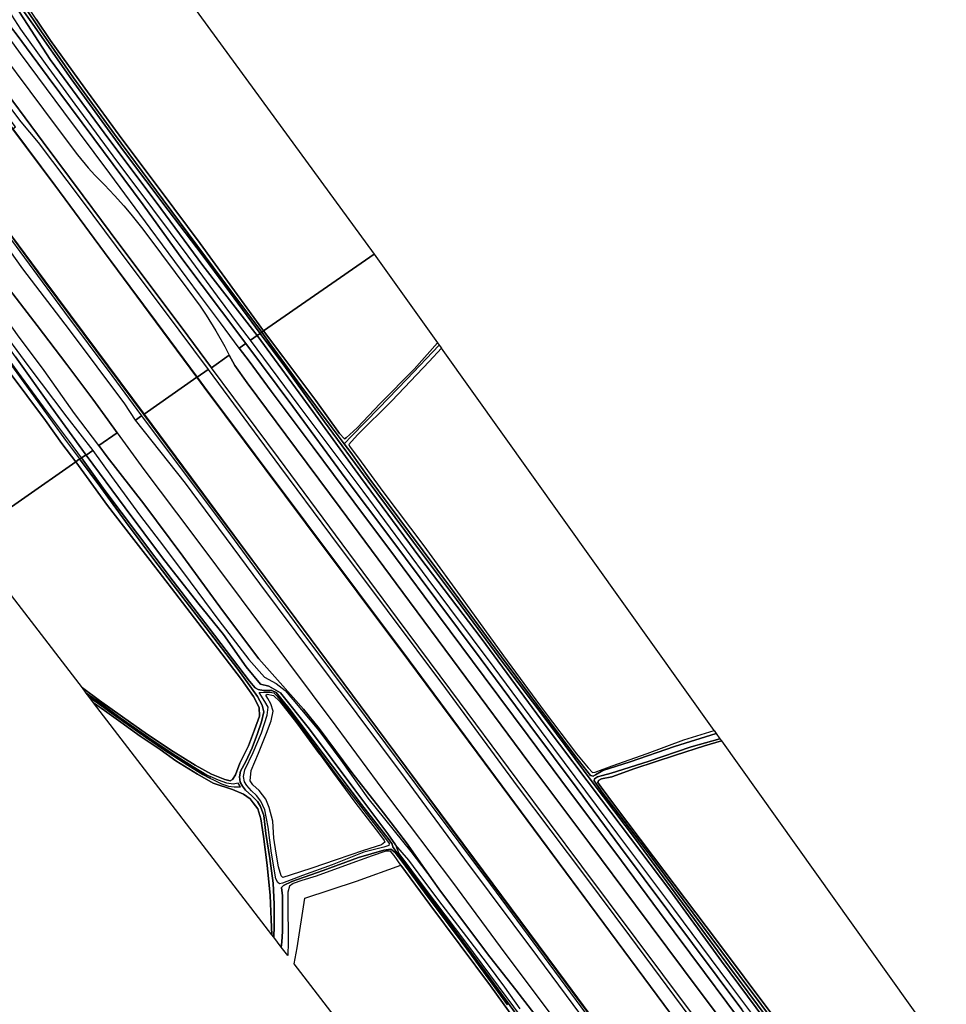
# Model space of a CAD drawing. Extents: x -26035517 to 31750492, y -9237385 to 8160032.
# Tile 255 of 256: x 29802356 to 30150033, y -6752678 to -6383368. Entities that reach past the tile are written whole.
import ezdxf

# ---------------------------------------------------------------- set-up
doc = ezdxf.new("R2010")
doc.units = 0
doc.layers.add('T-25', color=7, linetype='CONTINUOUS')

msp = doc.modelspace()

# ---------------------------------------------------------------- linework, layer by layer
at = {"layer": 'T-25', "color": 9}
for points in [[(29655285, -6219295, 14881), (29659130, -6224553, 14860), (29673931, -6244444, 14914), (29688510, -6264045, 15013), (29706802, -6288668, 14947), (29726300, -6314842, 14951), (29744887, -6339895, 14972), (29760669, -6361351, 15055), (29774206, -6379449, 15075), (29792964, -6404822, 15071), (29811204, -6429285, 15117), (29826209, -6449452, 15137), (29839932, -6467900, 15216), (29863273, -6499069, 15220), (29874310, -6513890, 15165)], [(29884712, -6506514, 14961), (29877722, -6497101, 14988), (29869842, -6486506, 14997), (29851354, -6461551, 14976), (29836236, -6441039, 14902), (29818960, -6417982, 14844), (29802662, -6396053, 14777), (29794726, -6385258, 14748), (29793138, -6383485, 14732), (29791242, -6380792, 14633), (29790197, -6377564, 14571), (29790206, -6373930, 14546), (29789740, -6371162, 14558), (29789222, -6370496, 14591), (29779863, -6363534, 14720), (29777707, -6361763, 14748), (29774870, -6358737, 14777), (29773266, -6356664, 14815)], [(29868907, -6517417, 13062), (29853518, -6496641, 13069), (29834222, -6470655, 13015), (29815586, -6445399, 13019), (29799740, -6424294, 12991), (29787698, -6408180, 12994), (29782637, -6401477, 13040), (29777442, -6393728, 12990), (29772572, -6386754, 12970), (29770190, -6383400, 13027), (29771432, -6382428, 13416), (29772776, -6381447, 14256), (29772718, -6381367, 14256), (29771413, -6382318, 13416), (29769710, -6379992, 13341), (29767912, -6377536, 13264), (29766184, -6375175, 13189), (29767374, -6374304, 14211), (29767314, -6374224, 14211), (29766084, -6375124, 13189), (29764780, -6376098, 12883)], [(29838927, -6538295, 15128), (29835404, -6533438, 15183), (29829740, -6525696, 15199), (29820027, -6512698, 15224), (29808886, -6498098, 15253), (29796084, -6481353, 15154), (29786209, -6467964, 14939), (29775567, -6453772, 14682), (29768537, -6444391, 14558), (29761343, -6434031, 14471), (29754048, -6422531, 14380), (29746125, -6408722, 14289), (29741533, -6401752, 14223), (29735648, -6395001, 14235), (29726782, -6386018, 14368), (29718391, -6376478, 14393)], [(29773978, -6381253, 14786), (29779936, -6390312, 14649), (29789453, -6404006, 14691), (29802842, -6421703, 14761), (29809258, -6429421, 14802), (29825362, -6450870, 14852), (29838549, -6468396, 14984), (29862036, -6499852, 15001), (29873078, -6514618, 14932), (29868907, -6517417, 13062), (29853518, -6496641, 13069), (29834222, -6470655, 13015), (29815586, -6445399, 13019), (29799740, -6424294, 12991), (29800811, -6423581, 12924), (29794208, -6415051, 12845), (29788850, -6407772, 12994), (29787698, -6408180, 12994), (29782637, -6401477, 13040), (29777442, -6393728, 12990), (29772572, -6386754, 12970), (29770190, -6383400, 13027), (29771432, -6382428, 13416)], [(29802249, -6378045, 12461), (29807346, -6385022, 12461), (29821640, -6405577, 12461), (29841336, -6432600, 12465), (29858125, -6454828, 12469), (29871178, -6472107, 12477), (29879289, -6483040, 12473), (29892585, -6501079, 12574), (29891503, -6501774, 13203), (29885018, -6493398, 13325), (29871069, -6475543, 13429), (29853518, -6451760, 13346), (29835777, -6428204, 13321), (29813775, -6398285, 13263), (29800849, -6378433, 13574)], [(29808491, -6383129, 13168), (29813894, -6391152, 13172), (29826841, -6409011, 13305), (29840677, -6428045, 13429), (29855449, -6447699, 13346), (29870123, -6467310, 13259), (29883960, -6486405, 13218), (29893858, -6500118, 13203), (29893204, -6500623, 12587), (29881505, -6484898, 12585), (29856199, -6450972, 12539), (29837960, -6426357, 12465), (29822608, -6405192, 12465), (29810342, -6387509, 12461), (29803955, -6377983, 12461)], [(29770146, -6383424, 13015), (29772531, -6386783, 12970), (29777401, -6393756, 12990), (29782596, -6401506, 13040), (29787658, -6408210, 12994), (29799698, -6424322, 12994), (29815546, -6445429, 13019), (29834182, -6470685, 13015), (29853478, -6496671, 13069), (29868867, -6517447, 13062)], [(29785805, -6382783, 15055), (29795558, -6395890, 15046), (29806196, -6410135, 15063), (29816465, -6423966, 15084), (29824023, -6434034, 15067), (29828108, -6438973, 15096), (29830598, -6441661, 15075), (29834209, -6445307, 15055), (29837918, -6449324, 15046), (29841461, -6453175, 15026), (29843998, -6456273, 15017), (29848024, -6461319, 15067), (29850851, -6464981, 15063), (29865397, -6484575, 15075), (29870100, -6490859, 15129), (29872280, -6494170, 15129), (29875988, -6500122, 15158), (29879337, -6505921, 15183), (29880985, -6509147, 15153)], [(29887183, -6504777, 14874), (29878065, -6492671, 14914), (29863610, -6473396, 14893), (29848691, -6452807, 14881), (29830135, -6427903, 14757), (29813030, -6404947, 14769), (29801017, -6388676, 14753), (29796907, -6383386, 14724), (29794726, -6385258, 14748)], [(29795558, -6395890, 15046), (29806196, -6410135, 15063), (29816465, -6423966, 15084), (29824023, -6434034, 15067), (29828108, -6438973, 15096), (29830598, -6441661, 15075), (29834209, -6445307, 15055), (29837918, -6449324, 15046), (29841461, -6453175, 15026), (29843998, -6456273, 15017), (29848024, -6461319, 15067), (29850851, -6464981, 15063), (29865397, -6484575, 15075), (29870100, -6490859, 15129), (29872280, -6494170, 15129), (29875988, -6500122, 15158), (29879337, -6505921, 15183), (29880985, -6509147, 15153), (29874310, -6513890, 15165), (29863273, -6499069, 15220), (29839932, -6467900, 15216), (29826209, -6449452, 15137), (29811204, -6429285, 15117), (29792964, -6404822, 15071)], [(29848938, -6531398, 13153), (29831051, -6507428, 13032), (29811668, -6481382, 13023), (29791971, -6454834, 13023), (29775376, -6432448, 13023), (29759169, -6410194, 13023), (29750795, -6398848, 12957), (29750024, -6398385, 12905), (29750017, -6398267, 12760)], [(29848978, -6531368, 13153), (29831091, -6507398, 13032), (29811708, -6481352, 13023), (29792011, -6454804, 13023), (29775416, -6432418, 13023), (29759209, -6410164, 13023), (29750829, -6398810, 12957), (29750044, -6398336, 12876)], [(29799658, -6424352, 12760), (29815506, -6445459, 12760), (29834142, -6470715, 12760), (29853438, -6496701, 12760), (29868827, -6517477, 12760), (29849018, -6531338, 12760), (29831131, -6507368, 12760), (29811748, -6481322, 12760), (29792051, -6454774, 12760)], [(29796084, -6481353, 15154), (29808886, -6498098, 15253), (29820027, -6512698, 15224), (29829740, -6525696, 15199), (29835404, -6533438, 15183), (29838927, -6538295, 15128), (29832092, -6543089, 14911), (29822938, -6531051, 14972), (29811592, -6515010, 14935), (29801521, -6501541, 14860)], [(29832092, -6543089, 14911), (29822938, -6531051, 14972), (29811592, -6515010, 14935), (29801521, -6501541, 14860), (29793601, -6490516, 14819), (29787488, -6482125, 14691)], [(29800728, -6509820, 14049), (29814223, -6528578, 14004), (29827316, -6546670, 13732), (29826871, -6546819, 13524), (29825545, -6547759, 12099), (29821035, -6541609, 12064), (29811269, -6528597, 12064), (29803054, -6517344, 12064), (29791842, -6501987, 12064)], [(30092420, -6776634, 14920), (30068756, -6745106, 14886), (30047794, -6716809, 14824), (30026833, -6688835, 14903), (30002713, -6656651, 14936), (29980421, -6626363, 14832), (29955640, -6593194, 14820), (29931212, -6560219, 14786), (29906865, -6527670, 14786), (29888992, -6503580, 14803), (29891503, -6501774, 13203), (29891503, -6501774, 13203), (29912294, -6530287, 13182), (29930293, -6554918, 13266), (29952488, -6585085, 13324), (29975496, -6615296, 13132), (29999525, -6647978, 13278), (30020693, -6675923, 13128), (30046250, -6709871, 13145), (30065686, -6736456, 13228), (30088489, -6767112, 13224)], [(30088489, -6767112, 13224), (30065686, -6736456, 13228), (30046250, -6709871, 13145), (30020693, -6675923, 13128), (29999525, -6647978, 13278), (29975496, -6615296, 13132), (29952488, -6585085, 13324), (29930293, -6554918, 13266), (29912294, -6530287, 13182), (29891503, -6501774, 13203), (29892585, -6501079, 12574), (29892585, -6501079, 12574), (29902045, -6513805, 12574), (29916769, -6534160, 12574), (29933114, -6556412, 12574), (29950172, -6579277, 12574), (29966211, -6600796, 12574), (29983686, -6624438, 12574), (30000511, -6646833, 12574), (30017187, -6669198, 12574), (30033735, -6691223, 12574), (30050991, -6714723, 12574), (30068647, -6738793, 12574), (30086065, -6762112, 12574)], [(30086065, -6762112, 12574), (30068647, -6738793, 12574), (30050991, -6714723, 12574), (30033735, -6691223, 12574), (30017187, -6669198, 12574), (30000511, -6646833, 12574), (29983686, -6624438, 12574), (29966211, -6600796, 12574), (29950172, -6579277, 12574), (29933114, -6556412, 12574), (29916769, -6534160, 12574), (29902045, -6513805, 12574), (29892585, -6501079, 12574), (29893204, -6500623, 12587), (29896612, -6505336, 12587), (29907891, -6520684, 12587), (29919236, -6535980, 12587), (29924100, -6542403, 12587), (29924100, -6542403, 12587), (29926638, -6545753, 12587), (29933364, -6555243, 12587), (29948598, -6575756, 12587), (29963974, -6596350, 12587), (29980597, -6619028, 12587), (29996411, -6640252, 12587), (30011038, -6659917, 12587), (30016571, -6666828, 12587), (30017525, -6667117, 12587), (30018439, -6666598, 12587), (30021190, -6665042, 12587), (30031410, -6661774, 12587), (30048032, -6655973, 12587), (30063684, -6651135, 12587), (30065070, -6653099, 12587), (30054335, -6656069, 12587), (30038204, -6661577, 12587), (30024292, -6665927, 12587), (30021062, -6666853, 12587), (30019210, -6667370, 12587), (30018060, -6668146, 12587), (30017911, -6668859, 12587), (30021213, -6673479, 12587), (30037138, -6694477, 12587), (30054975, -6718410, 12587), (30072248, -6741760, 12587), (30088927, -6763998, 12566)], [(29792230, -6503567, 12064), (29806513, -6523057, 12064), (29819541, -6541071, 12064), (29824796, -6548139, 12062), (29823427, -6549201, 13803), (29818229, -6542272, 13979), (29812007, -6533653, 13979), (29798020, -6514910, 13967)], [(30076078, -6763198, 15015), (30059282, -6740745, 15053), (30042437, -6718061, 15040), (30025653, -6695522, 15036), (30008640, -6672880, 15015), (29993135, -6651999, 14986), (29976618, -6629868, 15057), (29959556, -6606782, 15036), (29943312, -6585121, 15011), (29927764, -6564270, 15007), (29912461, -6543722, 14995), (29896729, -6522657, 14961), (29888412, -6511480, 14907), (29884712, -6506514, 14961), (29887183, -6504777, 14874), (29887183, -6504777, 14874), (29904790, -6528392, 14878), (29924510, -6555190, 14882), (29941266, -6577463, 14915), (29958525, -6600600, 14907), (29975491, -6623329, 14903), (29993802, -6647995, 14907), (30011495, -6671682, 14903), (30027821, -6693728, 14990), (30054741, -6729886, 14928), (30073265, -6754679, 14949)], [(29884712, -6506514, 14961), (29888412, -6511480, 14907), (29896729, -6522657, 14961), (29912461, -6543722, 14995), (29927764, -6564270, 15007), (29943312, -6585121, 15011), (29959556, -6606782, 15036), (29976618, -6629868, 15057), (29993135, -6651999, 14986), (30008640, -6672880, 15015), (30025653, -6695522, 15036), (30042437, -6718061, 15040), (30059282, -6740745, 15053), (30076078, -6763198, 15015), (30092992, -6785880, 15003), (30105876, -6803097, 14943)], [(30108107, -6801513, 14872), (30103183, -6794637, 14970), (30088806, -6775545, 14970), (30073265, -6754679, 14949), (30054741, -6729886, 14928), (30027821, -6693728, 14990), (30011495, -6671682, 14903), (29993802, -6647995, 14907), (29975491, -6623329, 14903), (29958525, -6600600, 14907), (29941266, -6577463, 14915), (29924510, -6555190, 14882), (29904790, -6528392, 14878), (29887183, -6504777, 14874)], [(30080466, -6790682, 15232), (30043685, -6741514, 15195), (30013309, -6700843, 15136), (29989003, -6668307, 15286), (29964161, -6634871, 15190), (29944110, -6607956, 15228), (29923397, -6580022, 15178), (29899420, -6547660, 15299), (29874310, -6513890, 15165), (29880985, -6509147, 15153), (29880985, -6509147, 15153), (29883074, -6513131, 15153), (29887686, -6519605, 15161), (29902221, -6539131, 15270), (29922606, -6566437, 15220), (29946126, -6598224, 15203), (29967211, -6626661, 15224), (29993384, -6661955, 15307), (30016281, -6692505, 15249), (30033472, -6715480, 15295), (30057261, -6747492, 15170), (30077419, -6774232, 15220)], [(30101321, -6806409, 15250), (30091636, -6793361, 15278), (30077419, -6774232, 15220), (30057261, -6747492, 15170), (30033472, -6715480, 15295), (30016281, -6692505, 15249), (29993384, -6661955, 15307), (29967211, -6626661, 15224), (29946126, -6598224, 15203), (29922606, -6566437, 15220), (29902221, -6539131, 15270), (29887686, -6519605, 15161), (29883074, -6513131, 15153), (29880985, -6509147, 15153)], [(30095172, -6810667, 15263), (30080466, -6790682, 15232), (30043685, -6741514, 15195), (30013309, -6700843, 15136), (29989003, -6668307, 15286), (29964161, -6634871, 15190), (29944110, -6607956, 15228), (29923397, -6580022, 15178), (29899420, -6547660, 15299), (29874310, -6513890, 15165)], [(29868907, -6517417, 13062), (29871714, -6521157, 13053), (29909709, -6571987, 13078), (29948487, -6623737, 13070), (29983422, -6670872, 13095), (30019085, -6718974, 13116), (30061575, -6776375, 13116), (30089740, -6814266, 13091)], [(29868907, -6517501, 13062), (29871674, -6521187, 13053), (29909669, -6572017, 13078), (29948447, -6623767, 13070), (29983382, -6670902, 13095), (30019045, -6719004, 13116), (30061535, -6776405, 13116), (30089700, -6814296, 13091)], [(30069694, -6828745, 13124), (30062104, -6818499, 13174), (30038419, -6786645, 13178), (30007281, -6744572, 13124), (29972924, -6698308, 13082), (29943068, -6658137, 13116), (29917448, -6623610, 13137), (29891565, -6588769, 13103), (29866627, -6555174, 13107), (29848938, -6531398, 13153)], [(30069734, -6828715, 13124), (30062144, -6818469, 13174), (30038459, -6786615, 13178), (30007321, -6744542, 13124), (29972964, -6698278, 13082), (29943108, -6658107, 13116), (29917488, -6623580, 13137), (29891605, -6588739, 13103), (29866667, -6555144, 13107), (29849000, -6531398, 13153)], [(29998975, -6760880, 14774), (29988503, -6747210, 14690), (29978707, -6734889, 14561), (29970784, -6724301, 14453), (29959577, -6709351, 14420), (29957473, -6706353, 14422), (29957473, -6706353, 14422), (29954262, -6701777, 14424), (29947545, -6692118, 14382), (29938855, -6680878, 14332), (29926936, -6665684, 14320), (29914733, -6649270, 14403), (29908811, -6642022, 14382), (29900038, -6632041, 14382), (29892060, -6623142, 14391), (29878446, -6604979, 14453), (29863527, -6584568, 14595), (29848937, -6564988, 14724), (29835179, -6547370, 15007), (29832092, -6543089, 14911), (29838927, -6538295, 15128), (29848974, -6552115, 15115), (29867276, -6576449, 14932), (29885497, -6600742, 14790), (29903239, -6624542, 14782), (29920980, -6648332, 14599), (29940407, -6674614, 14407), (29964737, -6706918, 14565), (29984355, -6733519, 14803), (30003707, -6759166, 14907)], [(29838927, -6538295, 15128), (29848974, -6552115, 15115), (29867276, -6576449, 14932), (29885497, -6600742, 14790), (29903239, -6624542, 14782), (29920980, -6648332, 14599), (29940407, -6674614, 14407), (29964737, -6706918, 14565), (29984355, -6733519, 14803), (30003707, -6759166, 14907), (30014221, -6773901, 14890), (30020632, -6782451, 14845), (30024998, -6788640, 14745), (30025906, -6790259, 14724)], [(29832092, -6543089, 14911), (29835179, -6547370, 15007), (29848937, -6564988, 14724), (29863527, -6584568, 14595), (29878446, -6604979, 14453), (29892060, -6623142, 14391), (29900038, -6632041, 14382), (29908811, -6642022, 14382), (29914733, -6649270, 14403), (29926936, -6665684, 14320), (29938855, -6680878, 14332), (29947545, -6692118, 14382), (29954262, -6701777, 14424), (29957473, -6706353, 14422), (29959577, -6709351, 14420), (29970784, -6724301, 14453), (29978707, -6734889, 14561), (29988503, -6747210, 14690), (29998975, -6760880, 14774), (30010497, -6777300, 14632), (30010567, -6777399, 14632), (30015839, -6784926, 14615), (30016956, -6786471, 14599), (30021786, -6793156, 14532)], [(29985422, -6752912, 12333), (29971863, -6734284, 12324), (29966671, -6727113, 12324), (29955234, -6712024, 12324), (29946101, -6699501, 12262), (29943230, -6695780, 12245), (29941616, -6694517, 12237), (29938961, -6694807, 12237), (29929537, -6697649, 12237), (29916223, -6702478, 12237), (29904467, -6706653, 12116), (29901303, -6708092, 12087), (29900579, -6708873, 12078), (29900950, -6711948, 12078), (29901004, -6718388, 12074), (29900932, -6725190, 11958), (29900724, -6729425, 11958), (29900496, -6731284, 11958), (29897742, -6727476, 11958), (29897835, -6723347, 11958), (29897878, -6715160, 11958), (29897522, -6707209, 11958), (29896165, -6698014, 11966), (29894711, -6688602, 11966), (29893938, -6681919, 11970), (29892772, -6678466, 11974), (29891587, -6676549, 11995), (29889460, -6674439, 12008), (29887115, -6672299, 12016), (29885990, -6670834, 12016), (29885139, -6669309, 12016), (29884836, -6667398, 12016), (29885222, -6665189, 12016), (29887166, -6661558, 12024), (29889576, -6656440, 12041), (29891607, -6651091, 12045), (29893078, -6646774, 12045), (29893992, -6642971, 12045), (29893360, -6640421, 12045), (29891573, -6637258, 12045), (29884222, -6626935, 12045), (29872279, -6611432, 12045), (29863627, -6600139, 12045), (29852293, -6585318, 12045), (29842031, -6571588, 12062), (29832762, -6558835, 12062), (29824796, -6548139, 12062), (29825545, -6547759, 12099), (29825545, -6547759, 12099), (29834312, -6559933, 12099), (29846600, -6576181, 12099), (29859916, -6593972, 12099), (29873483, -6611620, 12099), (29888596, -6631529, 12099), (29890717, -6633934, 12099), (29891885, -6634625, 12099), (29893878, -6634966, 12099), (29896919, -6635019, 12099), (29898540, -6635769, 12099), (29903359, -6641568, 12099), (29916284, -6658676, 12128), (29930635, -6677766, 12145), (29940940, -6690998, 12174), (29942066, -6692666, 12195), (29942324, -6693615, 12195), (29944216, -6696308, 12195), (29953724, -6708985, 12195), (29966307, -6725861, 12195), (29977016, -6740367, 12203), (29991344, -6760094, 12216)], [(29991344, -6760094, 12216), (29977016, -6740367, 12203), (29966307, -6725861, 12195), (29953724, -6708985, 12195), (29944216, -6696308, 12195), (29942324, -6693615, 12195), (29942066, -6692666, 12195), (29940940, -6690998, 12174), (29930635, -6677766, 12145), (29916284, -6658676, 12128), (29903359, -6641568, 12099), (29898540, -6635769, 12099), (29896919, -6635019, 12099), (29893878, -6634966, 12099), (29891885, -6634625, 12099), (29890717, -6633934, 12099), (29888596, -6631529, 12099), (29873483, -6611620, 12099), (29859916, -6593972, 12099), (29846600, -6576181, 12099), (29834312, -6559933, 12099), (29825545, -6547759, 12099), (29826871, -6546819, 13524), (29827316, -6546670, 13732), (29841940, -6566481, 13824), (29856000, -6585170, 13866), (29869142, -6602145, 13853), (29878767, -6613940, 13707), (29887274, -6626068, 13641), (29892772, -6632586, 13632), (29895865, -6633373, 13507), (29900195, -6635804, 13424), (29911130, -6649524, 13199), (29928129, -6672242, 13007), (29940516, -6688741, 12924), (29943312, -6692872, 12974), (29944598, -6696092, 12924), (29954115, -6708829, 12932), (29969683, -6729396, 13041), (29984721, -6749801, 13162), (29999116, -6769115, 13237)], [(29990172, -6754405, 13487), (29984426, -6746233, 13491), (29977872, -6737524, 13503), (29971428, -6729038, 13487), (29960914, -6715332, 13412), (29954016, -6706203, 13420), (29948399, -6698592, 13445), (29943312, -6692872, 12974), (29940516, -6688741, 12924), (29928129, -6672242, 13007), (29911130, -6649524, 13199), (29900195, -6635804, 13424), (29895865, -6633373, 13507), (29892772, -6632586, 13632), (29887274, -6626068, 13641), (29878767, -6613940, 13707), (29869142, -6602145, 13853), (29856000, -6585170, 13866), (29841940, -6566481, 13824), (29827316, -6546670, 13732), (29829775, -6544936, 14745), (29836790, -6554701, 14786), (29847268, -6569059, 14536), (29856289, -6580892, 14403), (29866308, -6594198, 14615), (29877086, -6608660, 14224), (29888304, -6623292, 14207), (29894269, -6629915, 14207), (29898565, -6632369, 14241), (29901950, -6634984, 14249), (29904787, -6638347, 14249), (29914574, -6649993, 14349), (29922832, -6661089, 14266), (29933027, -6675310, 14178), (29949159, -6695419, 14407), (29957473, -6706353, 14422), (29957473, -6706353, 14422), (29959577, -6709351, 14420), (29970784, -6724301, 14453), (29978707, -6734889, 14561), (29988503, -6747210, 14690), (29998975, -6760880, 14774)], [(30088927, -6763998, 12566), (30072248, -6741760, 12587), (30054975, -6718410, 12587), (30037138, -6694477, 12587), (30021213, -6673479, 12587), (30017911, -6668859, 12587), (30018060, -6668146, 12587), (30019210, -6667370, 12587), (30021062, -6666853, 12587), (30024292, -6665927, 12587), (30038204, -6661577, 12587), (30054335, -6656069, 12587), (30065070, -6653099, 12587), (30065070, -6653099, 12587), (30065656, -6653916, 13016), (30059246, -6655747, 13053), (30048377, -6659241, 13049), (30033218, -6664249, 13016), (30024581, -6667306, 13170), (30020715, -6668131, 13187), (30019531, -6668735, 13191), (30019316, -6669481, 13157), (30020476, -6671196, 13137), (30025489, -6678040, 13124), (30040181, -6697319, 13203), (30063811, -6728626, 13249), (30084901, -6756922, 13262)], [(29994135, -6766760, 13003), (29978980, -6745811, 12987), (29956288, -6715270, 12974), (29945342, -6700473, 12895), (29942811, -6696851, 12807), (29941465, -6695241, 12728), (29939738, -6695220, 12699), (29934590, -6696960, 12720), (29924194, -6700737, 12641), (29913573, -6704630, 12599), (29908238, -6706248, 12462), (29904961, -6707396, 12337), (29903563, -6708399, 12274), (29903005, -6710672, 12245), (29902949, -6717155, 12228), (29903088, -6726285, 12262), (29903092, -6729361, 12328), (29903022, -6734344, 12370), (29900496, -6731284, 11958), (29900724, -6729425, 11958), (29900932, -6725190, 11958), (29901004, -6718388, 12074), (29900950, -6711948, 12078), (29900579, -6708873, 12078), (29901303, -6708092, 12087), (29904467, -6706653, 12116), (29916223, -6702478, 12237), (29929537, -6697649, 12237), (29938961, -6694807, 12237), (29941616, -6694517, 12237), (29943230, -6695780, 12245), (29946101, -6699501, 12262), (29955234, -6712024, 12324), (29966671, -6727113, 12324), (29971863, -6734284, 12324), (29985422, -6752912, 12333)]]:
    msp.add_polyline3d(points, dxfattribs=at)
for points in [[(29830600, -6327770, 13106), (29935385, -6471304, 13278), (29893858, -6500118, 13203), (29883960, -6486405, 13218), (29870123, -6467310, 13259), (29855449, -6447699, 13346), (29840677, -6428045, 13429), (29826841, -6409011, 13305), (29813894, -6391152, 13172), (29808491, -6383129, 13168), (29804443, -6376929, 13040), (29803573, -6375564, 12986), (29802887, -6374927, 12986), (29804208, -6372796, 13085), (29806245, -6369471, 13098), (29808890, -6363847, 13081), (29812243, -6357063, 13081), (29815772, -6349454, 13052), (29817976, -6344567, 13019), (29818439, -6342595, 13098), (29820725, -6339417, 13098), (29823832, -6335103, 13056), (29829859, -6328697, 13106), (29830600, -6327770, 13106)], [(29800087, -6375461, 13644), (29800849, -6378433, 13574), (29813775, -6398285, 13263), (29835777, -6428204, 13321), (29853518, -6451760, 13346), (29871069, -6475543, 13429), (29885018, -6493398, 13325), (29891503, -6501774, 13203), (29888992, -6503580, 14803), (29884815, -6498164, 14839), (29876600, -6487047, 14823), (29865533, -6472027, 14786), (29852346, -6454335, 14761), (29837459, -6434429, 14728), (29823187, -6415078, 14691), (29812078, -6399755, 14720), (29802779, -6386958, 14695), (29799464, -6381670, 14666), (29798587, -6379377, 14327), (29798978, -6377141, 14016), (29800087, -6375461, 13644)], [(29892585, -6501079, 12574), (29879289, -6483040, 12473), (29871178, -6472107, 12477), (29858125, -6454828, 12469), (29841336, -6432600, 12465), (29821640, -6405577, 12461), (29807346, -6385022, 12461), (29802249, -6378045, 12461), (29801413, -6376334, 12461), (29801743, -6376034, 12461), (29802169, -6376045, 12461), (29803002, -6376716, 12461), (29803955, -6377983, 12461), (29810342, -6387509, 12461), (29822608, -6405192, 12465), (29837960, -6426357, 12465), (29856199, -6450972, 12539), (29881505, -6484898, 12585), (29893204, -6500623, 12587), (29892585, -6501079, 12574)], [(29770058, -6383376, 12760), (29770190, -6383400, 13027), (29772572, -6386754, 12970), (29777442, -6393728, 12990), (29782637, -6401477, 13040), (29787698, -6408180, 12994), (29799740, -6424294, 12991), (29815586, -6445399, 13019), (29834222, -6470655, 13015), (29853518, -6496641, 13069), (29868907, -6517417, 13062), (29868827, -6517477, 12760), (29853438, -6496701, 12760), (29834142, -6470715, 12760), (29815506, -6445459, 12760), (29799658, -6424352, 12760), (29787618, -6408240, 12760), (29782555, -6401535, 12760), (29777360, -6393784, 12760), (29772490, -6386812, 12760), (29770081, -6383419, 12760), (29770058, -6383376, 12760)], [(29796907, -6383386, 14724), (29801017, -6388676, 14753), (29813030, -6404947, 14769), (29830135, -6427903, 14757), (29848691, -6452807, 14881), (29863610, -6473396, 14893), (29878065, -6492671, 14914), (29887183, -6504777, 14874), (29884712, -6506514, 14961), (29877722, -6497101, 14988), (29869842, -6486506, 14997), (29851354, -6461551, 14976), (29836236, -6441039, 14902), (29818960, -6417982, 14844), (29802662, -6396053, 14777), (29794726, -6385258, 14748), (29796907, -6383386, 14724)], [(29749300, -6398933, 13681), (29750024, -6398385, 12905), (29750795, -6398848, 12957), (29750753, -6399630, 13119), (29752179, -6401682, 13164), (29756394, -6407343, 13160), (29765179, -6419590, 13168), (29777668, -6436689, 13176), (29790819, -6454729, 13189), (29804182, -6472718, 13321), (29819190, -6493079, 13321), (29836887, -6516811, 13313), (29848108, -6531976, 13441), (29845848, -6533562, 14391), (29841817, -6527445, 14364), (29821005, -6499717, 14488), (29803565, -6476798, 14471), (29787337, -6454091, 14248), (29773255, -6434335, 14128), (29761238, -6417150, 13739), (29753154, -6405957, 13739), (29749566, -6400279, 13789), (29749300, -6398933, 13681)], [(29750795, -6398848, 12957), (29750024, -6398385, 12905), (29750017, -6398267, 12760), (29750049, -6398280, 12760), (29750863, -6398772, 12760), (29759249, -6410134, 12760), (29775456, -6432388, 12760), (29792051, -6454774, 12760), (29811748, -6481322, 12760), (29831131, -6507368, 12760), (29849018, -6531338, 12760), (29848938, -6531398, 13153), (29831051, -6507428, 13032), (29811668, -6481382, 13023), (29791971, -6454834, 13023), (29775376, -6432448, 13023), (29759169, -6410194, 13023), (29750795, -6398848, 12957)], [(29959180, -6504589, 13120), (29950391, -6514401, 13103), (29937627, -6527356, 13053), (29928970, -6536402, 13007), (29924874, -6540247, 12982), (29924258, -6540609, 12978), (29922325, -6538581, 12978), (29913474, -6526242, 13195), (29901073, -6509717, 13187), (29893858, -6500118, 13203), (29935385, -6471304, 13278), (29959180, -6504589, 13120)], [(29772633, -6481161, 13632), (29773073, -6481401, 13764), (29776867, -6486075, 13946), (29782536, -6493892, 13946), (29798020, -6514910, 13967), (29812007, -6533653, 13979), (29818229, -6542272, 13979), (29823427, -6549201, 13803), (29782465, -6577719, 13536), (29731980, -6510146, 13532), (29756062, -6493106, 13623), (29772633, -6481161, 13632)], [(29781409, -6483042, 14327), (29782467, -6482476, 14408), (29783839, -6483691, 14409), (29786083, -6486448, 14550), (29793890, -6497552, 14802), (29805368, -6513127, 14777), (29820029, -6532506, 14868), (29829775, -6544936, 14745), (29827316, -6546670, 13732), (29814223, -6528578, 14004), (29800728, -6509820, 14049), (29787861, -6491895, 14140), (29782836, -6484707, 14252), (29781409, -6483042, 14327)], [(29825545, -6547759, 12099), (29821035, -6541609, 12064), (29811269, -6528597, 12064), (29803054, -6517344, 12064), (29791842, -6501987, 12064), (29782362, -6488788, 12064), (29780475, -6486089, 12064), (29779757, -6485917, 12064), (29779276, -6486297, 12064), (29779498, -6486863, 12064), (29792230, -6503567, 12064), (29806513, -6523057, 12064), (29819541, -6541071, 12064), (29824796, -6548139, 12062), (29825545, -6547759, 12099)], [(29959798, -6505443, 12587), (29947638, -6518200, 12587), (29937081, -6529122, 12587), (29927029, -6539503, 12587), (29924100, -6542403, 12587), (29919236, -6535980, 12587), (29907891, -6520684, 12587), (29896612, -6505336, 12587), (29893204, -6500623, 12587), (29893858, -6500118, 13203), (29901073, -6509717, 13187), (29913474, -6526242, 13195), (29922325, -6538581, 12978), (29924258, -6540609, 12978), (29924874, -6540247, 12982), (29928970, -6536402, 13007), (29937627, -6527356, 13053), (29950391, -6514401, 13103), (29959180, -6504589, 13120), (29959798, -6505443, 12587)], [(29959798, -6505443, 12587), (29960575, -6506573, 13162), (29955937, -6511520, 13049), (29941952, -6526274, 12924), (29929081, -6539141, 12870), (29925819, -6542715, 12903), (29926076, -6543390, 12949), (29930455, -6549248, 13262), (29938960, -6560879, 13320), (29953984, -6580682, 13357), (29969615, -6602244, 13182), (29983934, -6622024, 13020), (29999113, -6642783, 13274), (30011326, -6658707, 13249), (30015622, -6664018, 13099), (30017336, -6665777, 13157), (30018300, -6665627, 13170), (30024679, -6663271, 13245), (30037766, -6658562, 13349), (30051533, -6653487, 13370), (30062869, -6649953, 13395), (30063684, -6651135, 12587), (30048032, -6655973, 12587), (30031410, -6661774, 12587), (30021190, -6665042, 12587), (30018439, -6666598, 12587), (30017525, -6667117, 12587), (30016571, -6666828, 12587), (30011038, -6659917, 12587), (29996411, -6640252, 12587), (29980597, -6619028, 12587), (29963974, -6596350, 12587), (29948598, -6575756, 12587), (29933364, -6555243, 12587), (29926638, -6545753, 12587), (29924100, -6542403, 12587), (29927029, -6539503, 12587), (29937081, -6529122, 12587), (29947638, -6518200, 12587), (29959798, -6505443, 12587)], [(29960575, -6506573, 13162), (29955937, -6511520, 13049), (29941952, -6526274, 12924), (29929081, -6539141, 12870), (29925819, -6542715, 12903), (29926076, -6543390, 12949), (29930455, -6549248, 13262), (29938960, -6560879, 13320), (29953984, -6580682, 13357), (29969615, -6602244, 13182), (29983934, -6622024, 13020), (29999113, -6642783, 13274), (30011326, -6658707, 13249), (30015622, -6664018, 13099), (30017336, -6665777, 13157), (30018300, -6665627, 13170), (30024679, -6663271, 13245), (30037766, -6658562, 13349), (30051533, -6653487, 13370), (30062869, -6649953, 13395), (29960575, -6506573, 13162)], [(29868907, -6517417, 13062), (29873078, -6514618, 14932), (29899902, -6550822, 15036), (29919038, -6576585, 15107), (29940197, -6604950, 15086), (29962156, -6634248, 15049), (29973150, -6649284, 15145), (29989049, -6670859, 15057), (30014272, -6704393, 15082), (30031218, -6727000, 15011), (30056695, -6761408, 15061), (30078155, -6790208, 15111), (30093990, -6811321, 15151), (30089740, -6814266, 13091), (30061575, -6776375, 13116), (30019085, -6718974, 13116), (29983422, -6670872, 13095), (29948487, -6623737, 13070), (29909709, -6571987, 13078), (29871714, -6521157, 13053), (29868907, -6517417, 13062)], [(29868827, -6517477, 12760), (29871634, -6521217, 12760), (29909629, -6572047, 12760), (29948407, -6623797, 12760), (29983342, -6670932, 12760), (30019005, -6719034, 12760), (30061495, -6776435, 12760), (30089660, -6814326, 12760), (30069774, -6828685, 12760), (30062184, -6818439, 12760), (30038499, -6786585, 12760), (30007361, -6744512, 12760), (29973004, -6698248, 12760), (29943148, -6658077, 12760), (29917528, -6623550, 12760), (29891645, -6588709, 12760), (29866707, -6555114, 12760), (29849018, -6531338, 12760), (29868827, -6517477, 12760)], [(29868827, -6517477, 12760), (29868907, -6517417, 13062), (29871714, -6521157, 13053), (29909709, -6571987, 13078), (29948487, -6623737, 13070), (29983422, -6670872, 13095), (30019085, -6718974, 13116), (30061575, -6776375, 13116), (30089740, -6814266, 13091), (30089660, -6814326, 12760), (30061495, -6776435, 12760), (30019005, -6719034, 12760), (29983342, -6670932, 12760), (29948407, -6623797, 12760), (29909629, -6572047, 12760), (29871634, -6521217, 12760), (29868827, -6517477, 12760)], [(29848108, -6531976, 13441), (29878367, -6572296, 13274), (29906710, -6610928, 13282), (29931965, -6644744, 13249), (29954842, -6675429, 13282), (29978958, -6707739, 13224), (30003011, -6740281, 13274), (30024895, -6769847, 13262), (30048953, -6802090, 13232), (30069027, -6829174, 13353), (30067192, -6830359, 14283), (30048750, -6804549, 14045), (30023306, -6770687, 14178), (29996828, -6734828, 14103), (29969432, -6698220, 13949), (29947101, -6668012, 14032), (29919770, -6631408, 14066), (29892491, -6594880, 14120), (29864586, -6557172, 14120), (29845848, -6533562, 14391), (29848108, -6531976, 13441)], [(29849018, -6531338, 12760), (29866707, -6555114, 12760), (29891645, -6588709, 12760), (29917528, -6623550, 12760), (29943148, -6658077, 12760), (29973004, -6698248, 12760), (30007361, -6744512, 12760), (30038499, -6786585, 12760), (30062184, -6818439, 12760), (30069774, -6828685, 12760), (30069694, -6828745, 13124), (30062104, -6818499, 13174), (30038419, -6786645, 13178), (30007281, -6744572, 13124), (29972924, -6698308, 13082), (29943068, -6658137, 13116), (29917448, -6623610, 13137), (29891565, -6588769, 13103), (29866627, -6555174, 13107), (29848938, -6531398, 13153), (29849018, -6531338, 12760)], [(29823427, -6549201, 13803), (29827386, -6554713, 13828), (29835335, -6565619, 13778), (29844330, -6577175, 13632), (29851314, -6586259, 13616), (29860552, -6598209, 13482), (29873760, -6615292, 13395), (29885529, -6630860, 13403), (29890109, -6637235, 13382), (29892151, -6641360, 13378), (29892309, -6644641, 13387), (29890503, -6649694, 13407), (29888245, -6655790, 13403), (29884949, -6662278, 13349), (29883313, -6666651, 13270), (29882197, -6668382, 13203), (29881369, -6668898, 13203), (29879372, -6668328, 13199), (29874317, -6666325, 13324), (29868238, -6663026, 13287), (29859914, -6657828, 13241), (29850295, -6651416, 13195), (29840948, -6644834, 13149), (29832365, -6638677, 13149), (29825924, -6634004, 13162), (29782465, -6577719, 13536), (29823427, -6549201, 13803)], [(29824796, -6548139, 12062), (29832762, -6558835, 12062), (29842031, -6571588, 12062), (29852293, -6585318, 12045), (29863627, -6600139, 12045), (29872279, -6611432, 12045), (29884222, -6626935, 12045), (29891573, -6637258, 12045), (29893360, -6640421, 12045), (29893992, -6642971, 12045), (29893078, -6646774, 12045), (29891607, -6651091, 12045), (29889576, -6656440, 12041), (29887166, -6661558, 12024), (29885222, -6665189, 12016), (29884836, -6667398, 12016), (29885139, -6669309, 12016), (29885990, -6670834, 12016), (29887115, -6672299, 12016), (29889460, -6674439, 12008), (29891587, -6676549, 11995), (29892772, -6678466, 11974), (29893938, -6681919, 11970), (29894711, -6688602, 11966), (29896165, -6698014, 11966), (29897522, -6707209, 11958), (29897878, -6715160, 11958), (29897835, -6723347, 11958), (29897742, -6727476, 11958), (29897017, -6726626, 13174), (29896665, -6720890, 13274), (29896314, -6711862, 13362), (29895189, -6700533, 13332), (29893888, -6689704, 13316), (29892805, -6683092, 13387), (29891666, -6679376, 13395), (29890020, -6677095, 13395), (29888825, -6675669, 13395), (29886300, -6673834, 13395), (29882148, -6672062, 13382), (29874968, -6669707, 13362), (29869042, -6666374, 13416), (29860976, -6661351, 13395), (29855094, -6657054, 13345), (29847601, -6652050, 13307), (29840327, -6646913, 13349), (29834168, -6642502, 13312), (29830074, -6639620, 13266), (29828713, -6637782, 12682), (29830761, -6639119, 12682), (29837569, -6643952, 12682), (29849531, -6652460, 12678), (29856294, -6657101, 12678), (29865410, -6663005, 12678), (29871047, -6666421, 12678), (29873714, -6667839, 12678), (29875023, -6668428, 12632), (29878108, -6669936, 12591), (29880676, -6670820, 12508), (29882781, -6671158, 12453), (29884472, -6671079, 12441), (29885245, -6671086, 12441), (29884389, -6669697, 12370), (29882511, -6670074, 12416), (29880110, -6669695, 12491), (29876951, -6668662, 12620), (29873816, -6667265, 12678), (29872550, -6666709, 12678), (29867387, -6663658, 12678), (29859938, -6658817, 12678), (29850869, -6652717, 12678), (29840042, -6645169, 12678), (29833005, -6640023, 12678), (29827261, -6635950, 12678), (29825924, -6634004, 13162), (29832365, -6638677, 13149), (29840948, -6644834, 13149), (29850295, -6651416, 13195), (29859914, -6657828, 13241), (29868238, -6663026, 13287), (29874317, -6666325, 13324), (29879372, -6668328, 13199), (29881369, -6668898, 13203), (29882197, -6668382, 13203), (29883313, -6666651, 13270), (29884949, -6662278, 13349), (29888245, -6655790, 13403), (29890503, -6649694, 13407), (29892309, -6644641, 13387), (29892151, -6641360, 13378), (29890109, -6637235, 13382), (29885529, -6630860, 13403), (29873760, -6615292, 13395), (29860552, -6598209, 13482), (29851314, -6586259, 13616), (29844330, -6577175, 13632), (29835335, -6565619, 13778), (29827386, -6554713, 13828), (29823427, -6549201, 13803), (29824796, -6548139, 12062)], [(29873816, -6667265, 12678), (29873714, -6667839, 12678), (29871047, -6666421, 12678), (29865410, -6663005, 12678), (29856294, -6657101, 12678), (29849531, -6652460, 12678), (29837569, -6643952, 12682), (29830761, -6639119, 12682), (29828713, -6637782, 12682), (29827261, -6635950, 12678), (29833005, -6640023, 12678), (29840042, -6645169, 12678), (29850869, -6652717, 12678), (29859938, -6658817, 12678), (29867387, -6663658, 12678), (29872550, -6666709, 12678), (29873816, -6667265, 12678)], [(29892150, -6635697, 12070), (29893915, -6635564, 12070), (29896187, -6635543, 12070), (29897657, -6635898, 12070), (29898822, -6636999, 12070), (29903940, -6643397, 12070), (29911723, -6653808, 12070), (29921515, -6667101, 12120), (29929347, -6677203, 12124), (29938898, -6689453, 12170), (29940955, -6692304, 12170), (29940906, -6693161, 12170), (29939016, -6693790, 12170), (29931489, -6695629, 12170), (29919593, -6700352, 12166), (29908468, -6704361, 12166), (29900936, -6707258, 12103), (29899864, -6707478, 12103), (29899207, -6706937, 12103), (29898500, -6705606, 12103), (29896837, -6695969, 12095), (29895526, -6686188, 12095), (29894347, -6679722, 12095), (29892776, -6676442, 12095), (29891199, -6674357, 12095), (29889305, -6672629, 12095), (29887553, -6670662, 12095), (29886649, -6669281, 12095), (29886367, -6667208, 12095), (29886817, -6664736, 12095), (29889988, -6658286, 12095), (29893120, -6650830, 12095), (29895236, -6644245, 12095), (29895592, -6641284, 12095), (29894360, -6639062, 12095), (29892150, -6635697, 12070)], [(29914828, -6658753, 13145), (29919697, -6665478, 13141), (29928119, -6676815, 13128), (29937401, -6688882, 13124), (29939145, -6691287, 13124), (29939366, -6691819, 13091), (29938133, -6692832, 13045), (29931300, -6694963, 13007), (29921041, -6698546, 13028), (29911969, -6701569, 13041), (29903821, -6704185, 13103), (29901049, -6705174, 13157), (29900474, -6704494, 13157), (29899495, -6701113, 13212), (29898643, -6696039, 13307), (29897765, -6690342, 13341), (29897353, -6684026, 13337), (29895948, -6678852, 13320), (29894674, -6675740, 13312), (29892183, -6672429, 13291), (29889807, -6670347, 13291), (29888797, -6668832, 13299), (29889168, -6664999, 13278), (29891995, -6658468, 13270), (29894945, -6651016, 13270), (29896676, -6646372, 13274), (29897449, -6642742, 13274), (29896639, -6639968, 13295), (29895431, -6637914, 13316), (29894744, -6636671, 13341), (29895250, -6636412, 13353), (29897586, -6636858, 13374), (29899883, -6638940, 13332), (29906236, -6647078, 13274), (29914769, -6658672, 13145), (29914828, -6658753, 13145)], [(29830074, -6639620, 13266), (29834168, -6642502, 13312), (29840327, -6646913, 13349), (29847601, -6652050, 13307), (29855094, -6657054, 13345), (29860976, -6661351, 13395), (29869042, -6666374, 13416), (29874968, -6669707, 13362), (29882148, -6672062, 13382), (29886300, -6673834, 13395), (29888825, -6675669, 13395), (29890020, -6677095, 13395), (29891666, -6679376, 13395), (29892805, -6683092, 13387), (29893888, -6689704, 13316), (29895189, -6700533, 13332), (29896314, -6711862, 13362), (29896665, -6720890, 13274), (29897017, -6726626, 13174), (29830074, -6639620, 13266)], [(30065656, -6653916, 13016), (30150033, -6772076, 13436), (30114631, -6797019, 13269), (30102130, -6780039, 13262), (30084901, -6756922, 13262), (30063811, -6728626, 13249), (30040181, -6697319, 13203), (30025489, -6678040, 13124), (30020476, -6671196, 13137), (30019316, -6669481, 13157), (30019531, -6668735, 13191), (30020715, -6668131, 13187), (30024581, -6667306, 13170), (30033218, -6664249, 13016), (30048377, -6659241, 13049), (30059246, -6655747, 13053), (30065656, -6653916, 13016)], [(29945342, -6700473, 12895), (29956288, -6715270, 12974), (29978980, -6745811, 12987), (29994135, -6766760, 13003), (30009548, -6788205, 13282), (30012246, -6791467, 13713), (30012470, -6791737, 13749), (30012901, -6792334, 13769), (30014604, -6794696, 13848), (30015167, -6795477, 13874), (30005163, -6801110, 13307), (29989670, -6810879, 13045), (29976338, -6819353, 12999), (29970892, -6822689, 12916), (29905327, -6737516, 12778), (29906514, -6731438, 12778), (29909330, -6712854, 12649), (29928783, -6706465, 12728), (29945342, -6700473, 12895)]]:
    msp.add_polyline3d(points, close=True, dxfattribs=at)

doc.saveas('drawing.dxf')
